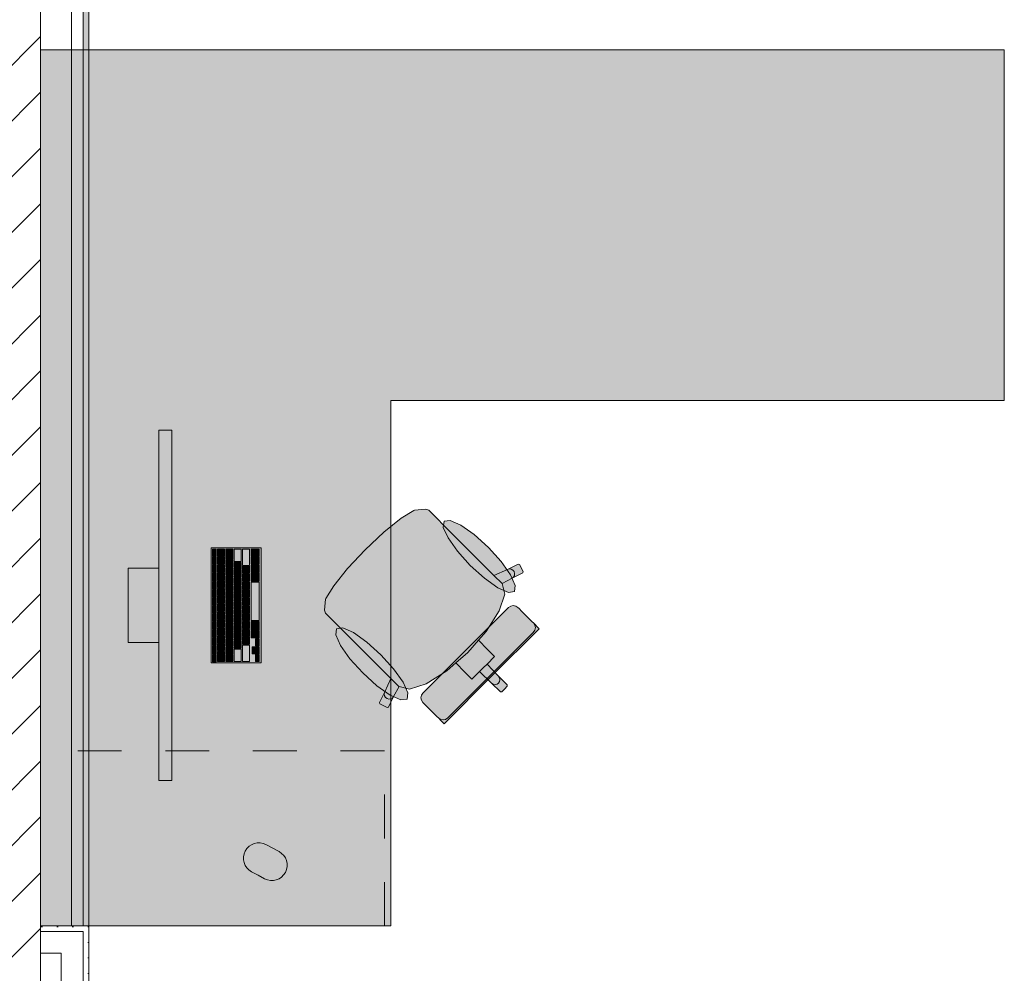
# Model space of a CAD drawing. Header units: metres. Extents: x -3.6 to 84.5, y -11 to 16.8.
# Tile 89 of 256: x 15 to 17.2, y 0.9 to 3.1. Entities that reach past the tile are written whole.
import ezdxf

# ---------------------------------------------------------------- set-up
doc = ezdxf.new("R2010")
doc.units = ezdxf.units.M
doc.header["$MEASUREMENT"] = 0
doc.linetypes.add('Strichlinie eng', pattern=[0.115, 0.075, -0.04])
doc.linetypes.add('Wipeout_Contour', pattern=[1, 0, -1])
for name, color, linetype in [('605 - Struktur.Wand Innen', 7, 'Continuous'), ('701 - Einrichtung.Möbel', 7, 'Continuous'), ('Neubau_606 - Struktur.Wand Innen Ausbau', 7, 'Continuous'), ('Neubau_653 - Abdeckung.TB Verkofferung', 7, 'Continuous')]:
    doc.layers.add(name, color=color, linetype=linetype)
pattern_1 = [(45, (0, 0), (-0.01767767, 0.01767767), [0, -0.025])]

msp = doc.modelspace()

# ---------------------------------------------------------------- hatches: boundary and pattern name
at = {"layer": '701 - Einrichtung.Möbel', "linetype": 'Continuous', "lineweight": 0, "true_color": 0x3a3a3a}
for points in [[(15.005, 3.01), (15.005, 1.01), (15.805, 1.01), (15.805, 2.21), (17.205, 2.21), (17.205, 3.01)], [(15.3049, 2.1421), (15.2749, 2.1421), (15.2749, 1.3421), (15.3049, 1.3421)], [(15.9273, 1.923), (15.9078, 1.9425), (15.8911, 1.9592), (15.8841, 1.9615), (15.859, 1.9592), (15.8574, 1.9586), (15.828, 1.9407), (15.7889, 1.9093), (15.7883, 1.9088), (15.7459, 1.8691), (16.0641, 1.5509), (16.0703, 1.5571), (16.0702, 1.5602), (16.0503, 1.5801), (16.0244, 1.608), (16.0415, 1.6251), (16.0254, 1.6412), (16.0045, 1.6621), (16.0224, 1.6826), (16.052, 1.7294), (16.0647, 1.7677), (16.0586, 1.7916), (16.0813, 1.8039), (16.1057, 1.8159), (16.1066, 1.8189), (16.0981, 1.835), (16.0951, 1.8361), (16.0708, 1.824), (16.0401, 1.8102)], [(16.0273, 1.8744), (15.9949, 1.9036), (15.9644, 1.9251), (15.9403, 1.9359), (15.9262, 1.9341), (15.9244, 1.9201), (15.9352, 1.8959), (15.9568, 1.8654), (15.9859, 1.8331), (16.0183, 1.8039), (16.0488, 1.7823), (16.0729, 1.7716), (16.087, 1.7733), (16.0888, 1.7874), (16.078, 1.8115), (16.0564, 1.842)], [(15.5089, 1.8731), (15.3949, 1.8731), (15.3949, 1.6111), (15.5089, 1.6111)], [(15.4059, 1.8621), (15.4059, 1.8704), (15.4057, 1.8706), (15.3981, 1.8706), (15.3979, 1.8704), (15.3979, 1.8538), (15.3981, 1.8536), (15.4057, 1.8536), (15.4059, 1.8538)], [(15.4249, 1.8626), (15.4249, 1.8704), (15.4247, 1.8706), (15.4091, 1.8706), (15.4089, 1.8704), (15.4089, 1.8548), (15.4091, 1.8546), (15.4247, 1.8546), (15.4249, 1.8548)], [(15.4439, 1.8591), (15.4439, 1.8704), (15.4437, 1.8706), (15.4281, 1.8706), (15.4279, 1.8704), (15.4279, 1.8478), (15.4281, 1.8476), (15.4437, 1.8476), (15.4439, 1.8478)], [(15.4629, 1.8564), (15.4629, 1.8704), (15.4627, 1.8706), (15.4471, 1.8706), (15.4469, 1.8704), (15.4469, 1.8423), (15.4471, 1.8421), (15.4627, 1.8421), (15.4629, 1.8423)], [(15.4819, 1.8519), (15.4819, 1.8704), (15.4817, 1.8706), (15.4661, 1.8706), (15.4659, 1.8704), (15.4659, 1.8333), (15.4661, 1.8331), (15.4817, 1.8331), (15.4819, 1.8333)], [(15.5039, 1.8626), (15.5039, 1.8704), (15.5037, 1.8706), (15.4861, 1.8706), (15.4859, 1.8704), (15.4859, 1.8548), (15.4861, 1.8546), (15.5037, 1.8546), (15.5039, 1.8548)], [(15.692, 1.6877), (15.8047, 1.5749), (15.7909, 1.5442), (15.7789, 1.5199), (15.7799, 1.5168), (15.7961, 1.5084), (15.799, 1.5093), (15.8111, 1.5336), (15.8234, 1.5564), (15.8473, 1.5503), (15.8856, 1.5629), (15.9324, 1.5925), (15.9529, 1.6105), (15.9737, 1.5896), (15.9899, 1.5735), (16.007, 1.5906), (16.0348, 1.5646), (16.0547, 1.5447), (16.0579, 1.5447), (16.0641, 1.5509), (15.7459, 1.8691), (15.7062, 1.8267), (15.7057, 1.8261), (15.6742, 1.7869), (15.6564, 1.7576), (15.6558, 1.756), (15.6535, 1.7309), (15.6558, 1.7239), (15.6725, 1.7071)], [(15.4059, 1.8436), (15.4059, 1.8519), (15.4057, 1.8521), (15.3981, 1.8521), (15.3979, 1.8519), (15.3979, 1.8353), (15.3981, 1.8351), (15.4057, 1.8351), (15.4059, 1.8353)], [(15.4249, 1.8446), (15.4249, 1.8524), (15.4247, 1.8526), (15.4091, 1.8526), (15.4089, 1.8524), (15.4089, 1.8368), (15.4091, 1.8366), (15.4247, 1.8366), (15.4249, 1.8368)], [(15.4439, 1.8376), (15.4439, 1.8454), (15.4437, 1.8456), (15.4281, 1.8456), (15.4279, 1.8454), (15.4279, 1.8298), (15.4281, 1.8296), (15.4437, 1.8296), (15.4439, 1.8298)], [(15.5039, 1.8446), (15.5039, 1.8524), (15.5037, 1.8526), (15.4861, 1.8526), (15.4859, 1.8524), (15.4859, 1.8368), (15.4861, 1.8366), (15.5037, 1.8366), (15.5039, 1.8368)], [(15.2749, 1.6571), (15.2749, 1.8271), (15.2049, 1.8271), (15.2049, 1.6571)], [(15.4059, 1.8251), (15.4059, 1.8334), (15.4057, 1.8336), (15.3981, 1.8336), (15.3979, 1.8334), (15.3979, 1.8168), (15.3981, 1.8166), (15.4057, 1.8166), (15.4059, 1.8168)], [(15.4249, 1.8266), (15.4249, 1.8344), (15.4247, 1.8346), (15.4091, 1.8346), (15.4089, 1.8344), (15.4089, 1.8188), (15.4091, 1.8186), (15.4247, 1.8186), (15.4249, 1.8188)], [(15.4439, 1.8196), (15.4439, 1.8274), (15.4437, 1.8276), (15.4281, 1.8276), (15.4279, 1.8274), (15.4279, 1.8118), (15.4281, 1.8116), (15.4437, 1.8116), (15.4439, 1.8118)], [(15.4629, 1.8321), (15.4629, 1.8399), (15.4627, 1.8401), (15.4471, 1.8401), (15.4469, 1.8399), (15.4469, 1.8243), (15.4471, 1.8241), (15.4627, 1.8241), (15.4629, 1.8243)], [(15.4629, 1.8141), (15.4629, 1.8219), (15.4627, 1.8221), (15.4471, 1.8221), (15.4469, 1.8219), (15.4469, 1.8063), (15.4471, 1.8061), (15.4627, 1.8061), (15.4629, 1.8063)], [(15.4819, 1.8231), (15.4819, 1.8309), (15.4817, 1.8311), (15.4661, 1.8311), (15.4659, 1.8309), (15.4659, 1.8153), (15.4661, 1.8151), (15.4817, 1.8151), (15.4819, 1.8153)], [(15.5039, 1.8266), (15.5039, 1.8344), (15.5037, 1.8346), (15.4861, 1.8346), (15.4859, 1.8344), (15.4859, 1.8188), (15.4861, 1.8186), (15.5037, 1.8186), (15.5039, 1.8188)], [(15.4059, 1.8066), (15.4059, 1.8149), (15.4057, 1.8151), (15.3981, 1.8151), (15.3979, 1.8149), (15.3979, 1.7983), (15.3981, 1.7981), (15.4057, 1.7981), (15.4059, 1.7983)], [(15.4249, 1.8086), (15.4249, 1.8164), (15.4247, 1.8166), (15.4091, 1.8166), (15.4089, 1.8164), (15.4089, 1.8008), (15.4091, 1.8006), (15.4247, 1.8006), (15.4249, 1.8008)], [(15.4249, 1.7906), (15.4249, 1.7984), (15.4247, 1.7986), (15.4091, 1.7986), (15.4089, 1.7984), (15.4089, 1.7828), (15.4091, 1.7826), (15.4247, 1.7826), (15.4249, 1.7828)], [(15.4439, 1.8016), (15.4439, 1.8094), (15.4437, 1.8096), (15.4281, 1.8096), (15.4279, 1.8094), (15.4279, 1.7938), (15.4281, 1.7936), (15.4437, 1.7936), (15.4439, 1.7938)], [(15.4629, 1.7961), (15.4629, 1.8039), (15.4627, 1.8041), (15.4471, 1.8041), (15.4469, 1.8039), (15.4469, 1.7883), (15.4471, 1.7881), (15.4627, 1.7881), (15.4629, 1.7883)], [(15.4819, 1.8051), (15.4819, 1.8129), (15.4817, 1.8131), (15.4661, 1.8131), (15.4659, 1.8129), (15.4659, 1.7973), (15.4661, 1.7971), (15.4817, 1.7971), (15.4819, 1.7973)], [(15.5039, 1.8069), (15.5039, 1.8164), (15.5037, 1.8166), (15.4861, 1.8166), (15.4859, 1.8164), (15.4859, 1.7973), (15.4861, 1.7971), (15.5037, 1.7971), (15.5039, 1.7973)], [(15.4059, 1.7881), (15.4059, 1.7964), (15.4057, 1.7966), (15.3981, 1.7966), (15.3979, 1.7964), (15.3979, 1.7798), (15.3981, 1.7796), (15.4057, 1.7796), (15.4059, 1.7798)], [(15.4059, 1.7696), (15.4059, 1.7779), (15.4057, 1.7781), (15.3981, 1.7781), (15.3979, 1.7779), (15.3979, 1.7613), (15.3981, 1.7611), (15.4057, 1.7611), (15.4059, 1.7613)], [(15.4249, 1.7726), (15.4249, 1.7804), (15.4247, 1.7806), (15.4091, 1.7806), (15.4089, 1.7804), (15.4089, 1.7648), (15.4091, 1.7646), (15.4247, 1.7646), (15.4249, 1.7648)], [(15.4439, 1.7836), (15.4439, 1.7914), (15.4437, 1.7916), (15.4281, 1.7916), (15.4279, 1.7914), (15.4279, 1.7758), (15.4281, 1.7756), (15.4437, 1.7756), (15.4439, 1.7758)], [(15.4629, 1.7781), (15.4629, 1.7859), (15.4627, 1.7861), (15.4471, 1.7861), (15.4469, 1.7859), (15.4469, 1.7703), (15.4471, 1.7701), (15.4627, 1.7701), (15.4629, 1.7703)], [(15.4819, 1.7871), (15.4819, 1.7949), (15.4817, 1.7951), (15.4661, 1.7951), (15.4659, 1.7949), (15.4659, 1.7793), (15.4661, 1.7791), (15.4817, 1.7791), (15.4819, 1.7793)], [(15.4819, 1.7691), (15.4819, 1.7769), (15.4817, 1.7771), (15.4661, 1.7771), (15.4659, 1.7769), (15.4659, 1.7613), (15.4661, 1.7611), (15.4817, 1.7611), (15.4819, 1.7613)], [(15.5039, 1.7511), (15.5039, 1.7949), (15.5037, 1.7951), (15.4861, 1.7951), (15.4859, 1.7949), (15.4859, 1.7073), (15.4861, 1.7071), (15.5037, 1.7071), (15.5039, 1.7073)], [(15.4059, 1.7511), (15.4059, 1.7594), (15.4057, 1.7596), (15.3981, 1.7596), (15.3979, 1.7594), (15.3979, 1.7428), (15.3981, 1.7426), (15.4057, 1.7426), (15.4059, 1.7428)], [(15.4249, 1.7546), (15.4249, 1.7624), (15.4247, 1.7626), (15.4091, 1.7626), (15.4089, 1.7624), (15.4089, 1.7468), (15.4091, 1.7466), (15.4247, 1.7466), (15.4249, 1.7468)], [(15.4439, 1.7656), (15.4439, 1.7734), (15.4437, 1.7736), (15.4281, 1.7736), (15.4279, 1.7734), (15.4279, 1.7578), (15.4281, 1.7576), (15.4437, 1.7576), (15.4439, 1.7578)], [(15.4439, 1.7476), (15.4439, 1.7554), (15.4437, 1.7556), (15.4281, 1.7556), (15.4279, 1.7554), (15.4279, 1.7398), (15.4281, 1.7396), (15.4437, 1.7396), (15.4439, 1.7398)], [(15.4629, 1.7601), (15.4629, 1.7679), (15.4627, 1.7681), (15.4471, 1.7681), (15.4469, 1.7679), (15.4469, 1.7523), (15.4471, 1.7521), (15.4627, 1.7521), (15.4629, 1.7523)], [(15.4819, 1.7511), (15.4819, 1.7589), (15.4817, 1.7591), (15.4661, 1.7591), (15.4659, 1.7589), (15.4659, 1.7433), (15.4661, 1.7431), (15.4817, 1.7431), (15.4819, 1.7433)], [(15.4059, 1.7326), (15.4059, 1.7409), (15.4057, 1.7411), (15.3981, 1.7411), (15.3979, 1.7409), (15.3979, 1.7243), (15.3981, 1.7241), (15.4057, 1.7241), (15.4059, 1.7243)], [(15.4249, 1.7366), (15.4249, 1.7444), (15.4247, 1.7446), (15.4091, 1.7446), (15.4089, 1.7444), (15.4089, 1.7288), (15.4091, 1.7286), (15.4247, 1.7286), (15.4249, 1.7288)], [(15.4439, 1.7296), (15.4439, 1.7374), (15.4437, 1.7376), (15.4281, 1.7376), (15.4279, 1.7374), (15.4279, 1.7218), (15.4281, 1.7216), (15.4437, 1.7216), (15.4439, 1.7218)], [(15.4629, 1.7421), (15.4629, 1.7499), (15.4627, 1.7501), (15.4471, 1.7501), (15.4469, 1.7499), (15.4469, 1.7343), (15.4471, 1.7341), (15.4627, 1.7341), (15.4629, 1.7343)], [(15.4629, 1.7241), (15.4629, 1.7319), (15.4627, 1.7321), (15.4471, 1.7321), (15.4469, 1.7319), (15.4469, 1.7163), (15.4471, 1.7161), (15.4627, 1.7161), (15.4629, 1.7163)], [(15.4819, 1.7331), (15.4819, 1.7409), (15.4817, 1.7411), (15.4661, 1.7411), (15.4659, 1.7409), (15.4659, 1.7253), (15.4661, 1.7251), (15.4817, 1.7251), (15.4819, 1.7253)], [(16.0732, 1.737), (15.9756, 1.6394), (16.0348, 1.5802), (16.1432, 1.6887), (16.1379, 1.694), (16.1355, 1.6964), (16.13, 1.7019), (16.1276, 1.7043), (16.1204, 1.7115), (16.103, 1.7289), (16.0973, 1.7346), (16.0948, 1.7371), (16.0899, 1.7404), (16.084, 1.7415), (16.0782, 1.7403)], [(15.4059, 1.7141), (15.4059, 1.7224), (15.4057, 1.7226), (15.3981, 1.7226), (15.3979, 1.7224), (15.3979, 1.7058), (15.3981, 1.7056), (15.4057, 1.7056), (15.4059, 1.7058)], [(15.4249, 1.7186), (15.4249, 1.7264), (15.4247, 1.7266), (15.4091, 1.7266), (15.4089, 1.7264), (15.4089, 1.7108), (15.4091, 1.7106), (15.4247, 1.7106), (15.4249, 1.7108)], [(15.4249, 1.7006), (15.4249, 1.7084), (15.4247, 1.7086), (15.4091, 1.7086), (15.4089, 1.7084), (15.4089, 1.6928), (15.4091, 1.6926), (15.4247, 1.6926), (15.4249, 1.6928)], [(15.4439, 1.7116), (15.4439, 1.7194), (15.4437, 1.7196), (15.4281, 1.7196), (15.4279, 1.7194), (15.4279, 1.7038), (15.4281, 1.7036), (15.4437, 1.7036), (15.4439, 1.7038)], [(15.4629, 1.7061), (15.4629, 1.7139), (15.4627, 1.7141), (15.4471, 1.7141), (15.4469, 1.7139), (15.4469, 1.6983), (15.4471, 1.6981), (15.4627, 1.6981), (15.4629, 1.6983)], [(15.4819, 1.7151), (15.4819, 1.7229), (15.4817, 1.7231), (15.4661, 1.7231), (15.4659, 1.7229), (15.4659, 1.7073), (15.4661, 1.7071), (15.4817, 1.7071), (15.4819, 1.7073)], [(15.4059, 1.6956), (15.4059, 1.7039), (15.4057, 1.7041), (15.3981, 1.7041), (15.3979, 1.7039), (15.3979, 1.6873), (15.3981, 1.6871), (15.4057, 1.6871), (15.4059, 1.6873)], [(15.4249, 1.6826), (15.4249, 1.6904), (15.4247, 1.6906), (15.4091, 1.6906), (15.4089, 1.6904), (15.4089, 1.6748), (15.4091, 1.6746), (15.4247, 1.6746), (15.4249, 1.6748)], [(15.4439, 1.6936), (15.4439, 1.7014), (15.4437, 1.7016), (15.4281, 1.7016), (15.4279, 1.7014), (15.4279, 1.6858), (15.4281, 1.6856), (15.4437, 1.6856), (15.4439, 1.6858)], [(15.4629, 1.6881), (15.4629, 1.6959), (15.4627, 1.6961), (15.4471, 1.6961), (15.4469, 1.6959), (15.4469, 1.6803), (15.4471, 1.6801), (15.4627, 1.6801), (15.4629, 1.6803)], [(15.4819, 1.6971), (15.4819, 1.7049), (15.4817, 1.7051), (15.4661, 1.7051), (15.4659, 1.7049), (15.4659, 1.6893), (15.4661, 1.6891), (15.4817, 1.6891), (15.4819, 1.6893)], [(15.4819, 1.6791), (15.4819, 1.6869), (15.4817, 1.6871), (15.4661, 1.6871), (15.4659, 1.6869), (15.4659, 1.6713), (15.4661, 1.6711), (15.4817, 1.6711), (15.4819, 1.6713)], [(15.5039, 1.6954), (15.5039, 1.7049), (15.5037, 1.7051), (15.4861, 1.7051), (15.4859, 1.7049), (15.4859, 1.6858), (15.4861, 1.6856), (15.5037, 1.6856), (15.5039, 1.6858)], [(15.7406, 1.5877), (15.7729, 1.5585), (15.8035, 1.537), (15.8276, 1.5262), (15.8416, 1.528), (15.8434, 1.542), (15.8327, 1.5662), (15.8111, 1.5967), (15.7819, 1.629), (15.7496, 1.6582), (15.7191, 1.6798), (15.6949, 1.6905), (15.6809, 1.6887), (15.6791, 1.6747), (15.6898, 1.6506), (15.7114, 1.6201)], [(15.4059, 1.6771), (15.4059, 1.6854), (15.4057, 1.6856), (15.3981, 1.6856), (15.3979, 1.6854), (15.3979, 1.6688), (15.3981, 1.6686), (15.4057, 1.6686), (15.4059, 1.6688)], [(15.4059, 1.6586), (15.4059, 1.6669), (15.4057, 1.6671), (15.3981, 1.6671), (15.3979, 1.6669), (15.3979, 1.6503), (15.3981, 1.6501), (15.4057, 1.6501), (15.4059, 1.6503)], [(15.4249, 1.6646), (15.4249, 1.6724), (15.4247, 1.6726), (15.4091, 1.6726), (15.4089, 1.6724), (15.4089, 1.6568), (15.4091, 1.6566), (15.4247, 1.6566), (15.4249, 1.6568)], [(15.4439, 1.6756), (15.4439, 1.6834), (15.4437, 1.6836), (15.4281, 1.6836), (15.4279, 1.6834), (15.4279, 1.6678), (15.4281, 1.6676), (15.4437, 1.6676), (15.4439, 1.6678)], [(15.4439, 1.6576), (15.4439, 1.6654), (15.4437, 1.6656), (15.4281, 1.6656), (15.4279, 1.6654), (15.4279, 1.6498), (15.4281, 1.6496), (15.4437, 1.6496), (15.4439, 1.6498)], [(15.4629, 1.6701), (15.4629, 1.6779), (15.4627, 1.6781), (15.4471, 1.6781), (15.4469, 1.6779), (15.4469, 1.6623), (15.4471, 1.6621), (15.4627, 1.6621), (15.4629, 1.6623)], [(15.4819, 1.6611), (15.4819, 1.6689), (15.4817, 1.6691), (15.4661, 1.6691), (15.4659, 1.6689), (15.4659, 1.6533), (15.4661, 1.6531), (15.4817, 1.6531), (15.4819, 1.6533)], [(15.5039, 1.6756), (15.5039, 1.6834), (15.5037, 1.6836), (15.4861, 1.6836), (15.4859, 1.6834), (15.4859, 1.6678), (15.4861, 1.6676), (15.5037, 1.6676), (15.5039, 1.6678)], [(15.5039, 1.6576), (15.5039, 1.6654), (15.5037, 1.6656), (15.4961, 1.6656), (15.4959, 1.6654), (15.4959, 1.6498), (15.4961, 1.6496), (15.5037, 1.6496), (15.5039, 1.6498)], [(15.4059, 1.6401), (15.4059, 1.6484), (15.4057, 1.6486), (15.3981, 1.6486), (15.3979, 1.6484), (15.3979, 1.6318), (15.3981, 1.6316), (15.4057, 1.6316), (15.4059, 1.6318)], [(15.4249, 1.6466), (15.4249, 1.6544), (15.4247, 1.6546), (15.4091, 1.6546), (15.4089, 1.6544), (15.4089, 1.6388), (15.4091, 1.6386), (15.4247, 1.6386), (15.4249, 1.6388)], [(15.4439, 1.6396), (15.4439, 1.6474), (15.4437, 1.6476), (15.4281, 1.6476), (15.4279, 1.6474), (15.4279, 1.6318), (15.4281, 1.6316), (15.4437, 1.6316), (15.4439, 1.6318)], [(15.4629, 1.6521), (15.4629, 1.6599), (15.4627, 1.6601), (15.4471, 1.6601), (15.4469, 1.6599), (15.4469, 1.6443), (15.4471, 1.6441), (15.4627, 1.6441), (15.4629, 1.6443)], [(15.4629, 1.6279), (15.4629, 1.6419), (15.4627, 1.6421), (15.4471, 1.6421), (15.4469, 1.6419), (15.4469, 1.6138), (15.4471, 1.6136), (15.4627, 1.6136), (15.4629, 1.6138)], [(15.4819, 1.6324), (15.4819, 1.6509), (15.4817, 1.6511), (15.4661, 1.6511), (15.4659, 1.6509), (15.4659, 1.6138), (15.4661, 1.6136), (15.4817, 1.6136), (15.4819, 1.6138)], [(15.4959, 1.6396), (15.4959, 1.6474), (15.4957, 1.6476), (15.4881, 1.6476), (15.4879, 1.6474), (15.4879, 1.6318), (15.4881, 1.6316), (15.4957, 1.6316), (15.4959, 1.6318)], [(15.5039, 1.6396), (15.5039, 1.6474), (15.5037, 1.6476), (15.4961, 1.6476), (15.4959, 1.6474), (15.4959, 1.6318), (15.4961, 1.6316), (15.5037, 1.6316), (15.5039, 1.6318)], [(15.4059, 1.6216), (15.4059, 1.6299), (15.4057, 1.6301), (15.3981, 1.6301), (15.3979, 1.6299), (15.3979, 1.6133), (15.3981, 1.6131), (15.4057, 1.6131), (15.4059, 1.6133)], [(15.4249, 1.6251), (15.4249, 1.6364), (15.4247, 1.6366), (15.4091, 1.6366), (15.4089, 1.6364), (15.4089, 1.6138), (15.4091, 1.6136), (15.4247, 1.6136), (15.4249, 1.6138)], [(15.4439, 1.6216), (15.4439, 1.6294), (15.4437, 1.6296), (15.4281, 1.6296), (15.4279, 1.6294), (15.4279, 1.6138), (15.4281, 1.6136), (15.4437, 1.6136), (15.4439, 1.6138)], [(15.5039, 1.6216), (15.5039, 1.6294), (15.5037, 1.6296), (15.4961, 1.6296), (15.4959, 1.6294), (15.4959, 1.6138), (15.4961, 1.6136), (15.5037, 1.6136), (15.5039, 1.6138)], [(15.878, 1.5418), (15.8747, 1.5368), (15.8735, 1.5309), (15.8746, 1.5251), (15.8779, 1.5202), (15.8803, 1.5177), (15.8861, 1.5119), (15.9035, 1.4946), (15.9106, 1.4874), (15.9131, 1.485), (15.9186, 1.4794), (15.921, 1.477), (15.9263, 1.4718), (16.0348, 1.5802), (15.9756, 1.6394)], [(15.5016, 1.1258), (15.5166, 1.1179, 1), (15.5495, 1.1797), (15.5195, 1.1956, 0.994302), (15.4866, 1.1338)]]:
    msp.add_hatch(color=250, dxfattribs=at).paths.add_polyline_path(points)
at = {"layer": 'Neubau_606 - Struktur.Wand Innen Ausbau', "linetype": 'Continuous', "lineweight": 0, "true_color": 0x000000}
h = msp.add_hatch(dxfattribs=at)
h.set_pattern_fill('Gips_0001', color=18, style=0, pattern_type=2)
h.set_pattern_definition(pattern_1)
h.paths.add_polyline_path([(15.1025, 1.01), (15.1025, 0.9975), (15.115, 1.01)])
h = msp.add_hatch(dxfattribs=at)
h.set_pattern_fill('Gips_0001', color=18, style=0, pattern_type=2)
h.set_pattern_definition(pattern_1)
h.paths.add_polyline_path([(15.1025, 0.9975), (15.115, 0.9975), (15.115, 1.01)])
h = msp.add_hatch(dxfattribs=at)
h.set_pattern_fill('Gips_0001', color=18, style=0, pattern_type=2)
h.set_pattern_definition(pattern_1)
h.paths.add_polyline_path([(15.1025, 0.9975), (15.1025, 0.255), (15.115, 0.255), (15.115, 0.9975)])
at = {"layer": 'Neubau_653 - Abdeckung.TB Verkofferung', "linetype": 'Continuous', "lineweight": 0, "true_color": 0x000000}
h = msp.add_hatch(dxfattribs=at)
h.set_pattern_fill('Gips_0001', color=18, style=0, pattern_type=2)
h.set_pattern_definition(pattern_1)
h.paths.add_polyline_path([(15.115, 1.01), (15.115, 5.0505), (15.1025, 5.0505), (15.1025, 1.01)])

# ---------------------------------------------------------------- linework, layer by layer
at = {"layer": '701 - Einrichtung.Möbel', "color": 7, "linetype": 'Continuous', "lineweight": 5, "true_color": 0xebebeb}
for p, q in [((15.828, 1.9407), (15.8574, 1.9586)), ((15.8574, 1.9586), (15.859, 1.9592)), ((15.859, 1.9592), (15.8841, 1.9615)), ((15.8841, 1.9615), (15.8911, 1.9592)), ((15.8911, 1.9592), (15.9078, 1.9425)), ((15.7889, 1.9093), (15.828, 1.9407)), ((15.9078, 1.9425), (15.9273, 1.923)), ((15.9273, 1.923), (16.0401, 1.8102)), ((15.7459, 1.8691), (15.7883, 1.9088)), ((15.7883, 1.9088), (15.7889, 1.9093)), ((15.7459, 1.8691), (15.7062, 1.8267)), ((15.7057, 1.8261), (15.6742, 1.7869)), ((15.7062, 1.8267), (15.7057, 1.8261)), ((16.0401, 1.8102), (16.0708, 1.824)), ((16.0708, 1.824), (16.0951, 1.8361)), ((16.0708, 1.824), (16.075, 1.8251)), ((16.075, 1.8251), (16.0793, 1.8245)), ((16.0793, 1.8245), (16.0832, 1.8223)), ((16.0832, 1.8223), (16.0859, 1.8189)), ((16.0951, 1.8361), (16.0981, 1.835)), ((16.0981, 1.835), (16.1066, 1.8189)), ((16.0585, 1.7918), (16.0401, 1.8102)), ((16.0813, 1.8039), (16.0586, 1.7916)), ((16.1057, 1.8159), (16.0813, 1.8039)), ((16.0847, 1.8065), (16.0813, 1.8039)), ((16.0868, 1.8103), (16.0847, 1.8065)), ((16.0859, 1.8189), (16.0872, 1.8146)), ((16.0872, 1.8146), (16.0868, 1.8103)), ((16.1066, 1.8189), (16.1057, 1.8159)), ((15.6742, 1.7869), (15.6564, 1.7576)), ((16.0585, 1.7918), (16.0586, 1.7916)), ((16.0586, 1.7916), (16.0647, 1.7677)), ((15.6558, 1.756), (15.6535, 1.7309)), ((15.6564, 1.7576), (15.6558, 1.756)), ((16.0647, 1.7677), (16.052, 1.7294)), ((15.6535, 1.7309), (15.6558, 1.7239)), ((15.9756, 1.6394), (16.0732, 1.737)), ((16.0732, 1.737), (16.0782, 1.7403)), ((16.0782, 1.7403), (16.084, 1.7415)), ((16.084, 1.7415), (16.0899, 1.7404)), ((16.0899, 1.7404), (16.0948, 1.7371)), ((16.0948, 1.7371), (16.0973, 1.7346)), ((16.0973, 1.7346), (16.103, 1.7289)), ((15.6558, 1.7239), (15.6725, 1.7071)), ((16.052, 1.7294), (16.0224, 1.6826)), ((16.103, 1.7289), (16.1204, 1.7115)), ((16.1204, 1.7115), (16.1276, 1.7043)), ((15.6725, 1.7071), (15.692, 1.6877)), ((15.692, 1.6877), (15.8047, 1.5749)), ((16.1432, 1.6887), (16.0348, 1.5802)), ((16.1276, 1.7043), (16.13, 1.7019)), ((16.1333, 1.6969), (16.13, 1.7019)), ((16.13, 1.7019), (16.1355, 1.6964)), ((16.1345, 1.6911), (16.1333, 1.6969)), ((16.1333, 1.6852), (16.1345, 1.6911)), ((16.1355, 1.6964), (16.1379, 1.694)), ((16.1379, 1.694), (16.1432, 1.6887)), ((16.0224, 1.6826), (16.0045, 1.6621)), ((16.0323, 1.5827), (16.1299, 1.6803)), ((16.1299, 1.6803), (16.1333, 1.6852)), ((16.0045, 1.6621), (15.9804, 1.6346)), ((16.0045, 1.6621), (16.0254, 1.6412)), ((16.0254, 1.6412), (16.0415, 1.6251)), ((15.9756, 1.6394), (15.878, 1.5418)), ((15.9529, 1.6105), (15.9804, 1.6346)), ((16.0415, 1.6251), (16.0244, 1.608)), ((15.9324, 1.5925), (15.9529, 1.6105)), ((15.9529, 1.6105), (15.9737, 1.5896)), ((16.007, 1.5906), (16.0157, 1.5993)), ((16.0244, 1.608), (16.0157, 1.5993)), ((16.0244, 1.608), (16.0503, 1.5801)), ((15.8047, 1.5749), (15.7909, 1.5442)), ((15.8232, 1.5564), (15.8047, 1.5749)), ((15.8856, 1.5629), (15.9324, 1.5925)), ((15.9263, 1.4718), (16.0348, 1.5802)), ((16.0323, 1.5827), (15.9347, 1.4851)), ((15.9737, 1.5896), (15.9899, 1.5735)), ((15.9899, 1.5735), (16.007, 1.5906)), ((16.007, 1.5906), (16.0348, 1.5646)), ((16.0503, 1.5801), (16.0528, 1.5765)), ((16.0503, 1.5801), (16.0702, 1.5602)), ((16.0528, 1.5765), (16.0538, 1.5722)), ((15.8111, 1.5336), (15.8234, 1.5564)), ((15.8232, 1.5564), (15.8234, 1.5564)), ((15.8234, 1.5564), (15.8473, 1.5503)), ((15.8473, 1.5503), (15.8856, 1.5629)), ((16.0348, 1.5646), (16.0385, 1.5622)), ((16.0348, 1.5646), (16.0547, 1.5447)), ((16.0385, 1.5622), (16.0428, 1.5612)), ((16.0428, 1.5612), (16.0471, 1.562)), ((16.0471, 1.562), (16.0507, 1.5643)), ((16.053, 1.5679), (16.0507, 1.5643)), ((16.0538, 1.5722), (16.053, 1.5679)), ((16.0579, 1.5447), (16.0641, 1.5509)), ((16.0703, 1.5571), (16.0641, 1.5509)), ((16.0702, 1.5602), (16.0703, 1.5571)), ((15.7909, 1.5442), (15.7789, 1.5199)), ((15.7909, 1.5442), (15.7898, 1.54)), ((15.7898, 1.54), (15.7904, 1.5357)), ((15.7904, 1.5357), (15.7926, 1.5318)), ((15.7926, 1.5318), (15.7961, 1.5291)), ((15.7961, 1.5291), (15.8003, 1.5278)), ((15.799, 1.5093), (15.8111, 1.5336)), ((15.8047, 1.5282), (15.8084, 1.5303)), ((15.8084, 1.5303), (15.8111, 1.5336)), ((15.8747, 1.5368), (15.8735, 1.5309)), ((15.8735, 1.5309), (15.8746, 1.5251)), ((15.878, 1.5418), (15.8747, 1.5368)), ((16.0547, 1.5447), (16.0579, 1.5447)), ((15.7789, 1.5199), (15.7799, 1.5168)), ((15.7799, 1.5168), (15.7961, 1.5084)), ((15.7961, 1.5084), (15.799, 1.5093)), ((15.8003, 1.5278), (15.8047, 1.5282)), ((15.8746, 1.5251), (15.8779, 1.5202)), ((15.8779, 1.5202), (15.8803, 1.5177)), ((15.8803, 1.5177), (15.8861, 1.5119)), ((15.8861, 1.5119), (15.9035, 1.4946)), ((15.9035, 1.4946), (15.9106, 1.4874)), ((15.9106, 1.4874), (15.9131, 1.485)), ((15.9131, 1.485), (15.9186, 1.4794)), ((15.9181, 1.4817), (15.9131, 1.4849)), ((15.9347, 1.4851), (15.9297, 1.4817)), ((15.9239, 1.4805), (15.9181, 1.4817)), ((15.9186, 1.4794), (15.921, 1.477)), ((15.921, 1.477), (15.9263, 1.4718)), ((15.9297, 1.4817), (15.9239, 1.4805))]:
    msp.add_line(p, q, dxfattribs=at)
at = {"layer": '701 - Einrichtung.Möbel', "color": 7, "linetype": 'Strichlinie eng', "lineweight": 5, "true_color": 0xebebeb}
for p, q in [((15.79, 1.41), (15.005, 1.41)), ((15.79, 1.01), (15.79, 1.41))]:
    msp.add_line(p, q, dxfattribs=at)
at = {"layer": '701 - Einrichtung.Möbel', "color": 7, "linetype": 'Continuous', "lineweight": 5, "true_color": 0xebebeb, "flags": 128}
for points in [[(15.005, 3.01), (15.005, 1.01), (15.805, 1.01), (15.805, 2.21), (17.205, 2.21), (17.205, 3.01)], [(15.3049, 2.1421), (15.3049, 1.3421), (15.2749, 1.3421), (15.2749, 2.1421)], [(16.0273, 1.8744), (16.0564, 1.842), (16.078, 1.8115), (16.0888, 1.7874), (16.087, 1.7733), (16.0729, 1.7716), (16.0488, 1.7823), (16.0183, 1.8039), (15.9859, 1.8331), (15.9568, 1.8654), (15.9352, 1.8959), (15.9244, 1.9201), (15.9262, 1.9341), (15.9403, 1.9359), (15.9644, 1.9251), (15.9949, 1.9036)], [(15.5089, 1.8731), (15.5089, 1.6111), (15.3949, 1.6111), (15.3949, 1.8731)], [(15.4059, 1.8621), (15.4059, 1.8538), (15.4057, 1.8536), (15.3981, 1.8536), (15.3979, 1.8538), (15.3979, 1.8704), (15.3981, 1.8706), (15.4057, 1.8706), (15.4059, 1.8704)], [(15.4249, 1.8626), (15.4249, 1.8548), (15.4247, 1.8546), (15.4091, 1.8546), (15.4089, 1.8548), (15.4089, 1.8704), (15.4091, 1.8706), (15.4247, 1.8706), (15.4249, 1.8704)], [(15.4439, 1.8591), (15.4439, 1.8478), (15.4437, 1.8476), (15.4281, 1.8476), (15.4279, 1.8478), (15.4279, 1.8704), (15.4281, 1.8706), (15.4437, 1.8706), (15.4439, 1.8704)], [(15.4629, 1.8564), (15.4629, 1.8423), (15.4627, 1.8421), (15.4471, 1.8421), (15.4469, 1.8423), (15.4469, 1.8704), (15.4471, 1.8706), (15.4627, 1.8706), (15.4629, 1.8704)], [(15.4819, 1.8519), (15.4819, 1.8333), (15.4817, 1.8331), (15.4661, 1.8331), (15.4659, 1.8333), (15.4659, 1.8704), (15.4661, 1.8706), (15.4817, 1.8706), (15.4819, 1.8704)], [(15.5039, 1.8626), (15.5039, 1.8548), (15.5037, 1.8546), (15.4861, 1.8546), (15.4859, 1.8548), (15.4859, 1.8704), (15.4861, 1.8706), (15.5037, 1.8706), (15.5039, 1.8704)], [(15.4059, 1.8436), (15.4059, 1.8353), (15.4057, 1.8351), (15.3981, 1.8351), (15.3979, 1.8353), (15.3979, 1.8519), (15.3981, 1.8521), (15.4057, 1.8521), (15.4059, 1.8519)], [(15.4249, 1.8446), (15.4249, 1.8368), (15.4247, 1.8366), (15.4091, 1.8366), (15.4089, 1.8368), (15.4089, 1.8524), (15.4091, 1.8526), (15.4247, 1.8526), (15.4249, 1.8524)], [(15.4439, 1.8376), (15.4439, 1.8298), (15.4437, 1.8296), (15.4281, 1.8296), (15.4279, 1.8298), (15.4279, 1.8454), (15.4281, 1.8456), (15.4437, 1.8456), (15.4439, 1.8454)], [(15.5039, 1.8446), (15.5039, 1.8368), (15.5037, 1.8366), (15.4861, 1.8366), (15.4859, 1.8368), (15.4859, 1.8524), (15.4861, 1.8526), (15.5037, 1.8526), (15.5039, 1.8524)], [(15.2749, 1.6571), (15.2049, 1.6571), (15.2049, 1.8271), (15.2749, 1.8271)], [(15.4059, 1.8251), (15.4059, 1.8168), (15.4057, 1.8166), (15.3981, 1.8166), (15.3979, 1.8168), (15.3979, 1.8334), (15.3981, 1.8336), (15.4057, 1.8336), (15.4059, 1.8334)], [(15.4249, 1.8266), (15.4249, 1.8188), (15.4247, 1.8186), (15.4091, 1.8186), (15.4089, 1.8188), (15.4089, 1.8344), (15.4091, 1.8346), (15.4247, 1.8346), (15.4249, 1.8344)], [(15.4439, 1.8196), (15.4439, 1.8118), (15.4437, 1.8116), (15.4281, 1.8116), (15.4279, 1.8118), (15.4279, 1.8274), (15.4281, 1.8276), (15.4437, 1.8276), (15.4439, 1.8274)], [(15.4629, 1.8321), (15.4629, 1.8243), (15.4627, 1.8241), (15.4471, 1.8241), (15.4469, 1.8243), (15.4469, 1.8399), (15.4471, 1.8401), (15.4627, 1.8401), (15.4629, 1.8399)], [(15.4629, 1.8141), (15.4629, 1.8063), (15.4627, 1.8061), (15.4471, 1.8061), (15.4469, 1.8063), (15.4469, 1.8219), (15.4471, 1.8221), (15.4627, 1.8221), (15.4629, 1.8219)], [(15.4819, 1.8231), (15.4819, 1.8153), (15.4817, 1.8151), (15.4661, 1.8151), (15.4659, 1.8153), (15.4659, 1.8309), (15.4661, 1.8311), (15.4817, 1.8311), (15.4819, 1.8309)], [(15.5039, 1.8266), (15.5039, 1.8188), (15.5037, 1.8186), (15.4861, 1.8186), (15.4859, 1.8188), (15.4859, 1.8344), (15.4861, 1.8346), (15.5037, 1.8346), (15.5039, 1.8344)], [(15.4059, 1.8066), (15.4059, 1.7983), (15.4057, 1.7981), (15.3981, 1.7981), (15.3979, 1.7983), (15.3979, 1.8149), (15.3981, 1.8151), (15.4057, 1.8151), (15.4059, 1.8149)], [(15.4249, 1.8086), (15.4249, 1.8008), (15.4247, 1.8006), (15.4091, 1.8006), (15.4089, 1.8008), (15.4089, 1.8164), (15.4091, 1.8166), (15.4247, 1.8166), (15.4249, 1.8164)], [(15.4249, 1.7906), (15.4249, 1.7828), (15.4247, 1.7826), (15.4091, 1.7826), (15.4089, 1.7828), (15.4089, 1.7984), (15.4091, 1.7986), (15.4247, 1.7986), (15.4249, 1.7984)], [(15.4439, 1.8016), (15.4439, 1.7938), (15.4437, 1.7936), (15.4281, 1.7936), (15.4279, 1.7938), (15.4279, 1.8094), (15.4281, 1.8096), (15.4437, 1.8096), (15.4439, 1.8094)], [(15.4629, 1.7961), (15.4629, 1.7883), (15.4627, 1.7881), (15.4471, 1.7881), (15.4469, 1.7883), (15.4469, 1.8039), (15.4471, 1.8041), (15.4627, 1.8041), (15.4629, 1.8039)], [(15.4819, 1.8051), (15.4819, 1.7973), (15.4817, 1.7971), (15.4661, 1.7971), (15.4659, 1.7973), (15.4659, 1.8129), (15.4661, 1.8131), (15.4817, 1.8131), (15.4819, 1.8129)], [(15.5039, 1.8069), (15.5039, 1.7973), (15.5037, 1.7971), (15.4861, 1.7971), (15.4859, 1.7973), (15.4859, 1.8164), (15.4861, 1.8166), (15.5037, 1.8166), (15.5039, 1.8164)], [(15.4059, 1.7881), (15.4059, 1.7798), (15.4057, 1.7796), (15.3981, 1.7796), (15.3979, 1.7798), (15.3979, 1.7964), (15.3981, 1.7966), (15.4057, 1.7966), (15.4059, 1.7964)], [(15.4059, 1.7696), (15.4059, 1.7613), (15.4057, 1.7611), (15.3981, 1.7611), (15.3979, 1.7613), (15.3979, 1.7779), (15.3981, 1.7781), (15.4057, 1.7781), (15.4059, 1.7779)], [(15.4249, 1.7726), (15.4249, 1.7648), (15.4247, 1.7646), (15.4091, 1.7646), (15.4089, 1.7648), (15.4089, 1.7804), (15.4091, 1.7806), (15.4247, 1.7806), (15.4249, 1.7804)], [(15.4439, 1.7836), (15.4439, 1.7758), (15.4437, 1.7756), (15.4281, 1.7756), (15.4279, 1.7758), (15.4279, 1.7914), (15.4281, 1.7916), (15.4437, 1.7916), (15.4439, 1.7914)], [(15.4629, 1.7781), (15.4629, 1.7703), (15.4627, 1.7701), (15.4471, 1.7701), (15.4469, 1.7703), (15.4469, 1.7859), (15.4471, 1.7861), (15.4627, 1.7861), (15.4629, 1.7859)], [(15.4819, 1.7871), (15.4819, 1.7793), (15.4817, 1.7791), (15.4661, 1.7791), (15.4659, 1.7793), (15.4659, 1.7949), (15.4661, 1.7951), (15.4817, 1.7951), (15.4819, 1.7949)], [(15.4819, 1.7691), (15.4819, 1.7613), (15.4817, 1.7611), (15.4661, 1.7611), (15.4659, 1.7613), (15.4659, 1.7769), (15.4661, 1.7771), (15.4817, 1.7771), (15.4819, 1.7769)], [(15.5039, 1.7511), (15.5039, 1.7073), (15.5037, 1.7071), (15.4861, 1.7071), (15.4859, 1.7073), (15.4859, 1.7949), (15.4861, 1.7951), (15.5037, 1.7951), (15.5039, 1.7949)], [(15.4059, 1.7511), (15.4059, 1.7428), (15.4057, 1.7426), (15.3981, 1.7426), (15.3979, 1.7428), (15.3979, 1.7594), (15.3981, 1.7596), (15.4057, 1.7596), (15.4059, 1.7594)], [(15.4249, 1.7546), (15.4249, 1.7468), (15.4247, 1.7466), (15.4091, 1.7466), (15.4089, 1.7468), (15.4089, 1.7624), (15.4091, 1.7626), (15.4247, 1.7626), (15.4249, 1.7624)], [(15.4439, 1.7656), (15.4439, 1.7578), (15.4437, 1.7576), (15.4281, 1.7576), (15.4279, 1.7578), (15.4279, 1.7734), (15.4281, 1.7736), (15.4437, 1.7736), (15.4439, 1.7734)], [(15.4439, 1.7476), (15.4439, 1.7398), (15.4437, 1.7396), (15.4281, 1.7396), (15.4279, 1.7398), (15.4279, 1.7554), (15.4281, 1.7556), (15.4437, 1.7556), (15.4439, 1.7554)], [(15.4629, 1.7601), (15.4629, 1.7523), (15.4627, 1.7521), (15.4471, 1.7521), (15.4469, 1.7523), (15.4469, 1.7679), (15.4471, 1.7681), (15.4627, 1.7681), (15.4629, 1.7679)], [(15.4819, 1.7511), (15.4819, 1.7433), (15.4817, 1.7431), (15.4661, 1.7431), (15.4659, 1.7433), (15.4659, 1.7589), (15.4661, 1.7591), (15.4817, 1.7591), (15.4819, 1.7589)], [(15.4059, 1.7326), (15.4059, 1.7243), (15.4057, 1.7241), (15.3981, 1.7241), (15.3979, 1.7243), (15.3979, 1.7409), (15.3981, 1.7411), (15.4057, 1.7411), (15.4059, 1.7409)], [(15.4249, 1.7366), (15.4249, 1.7288), (15.4247, 1.7286), (15.4091, 1.7286), (15.4089, 1.7288), (15.4089, 1.7444), (15.4091, 1.7446), (15.4247, 1.7446), (15.4249, 1.7444)], [(15.4439, 1.7296), (15.4439, 1.7218), (15.4437, 1.7216), (15.4281, 1.7216), (15.4279, 1.7218), (15.4279, 1.7374), (15.4281, 1.7376), (15.4437, 1.7376), (15.4439, 1.7374)], [(15.4629, 1.7421), (15.4629, 1.7343), (15.4627, 1.7341), (15.4471, 1.7341), (15.4469, 1.7343), (15.4469, 1.7499), (15.4471, 1.7501), (15.4627, 1.7501), (15.4629, 1.7499)], [(15.4629, 1.7241), (15.4629, 1.7163), (15.4627, 1.7161), (15.4471, 1.7161), (15.4469, 1.7163), (15.4469, 1.7319), (15.4471, 1.7321), (15.4627, 1.7321), (15.4629, 1.7319)], [(15.4819, 1.7331), (15.4819, 1.7253), (15.4817, 1.7251), (15.4661, 1.7251), (15.4659, 1.7253), (15.4659, 1.7409), (15.4661, 1.7411), (15.4817, 1.7411), (15.4819, 1.7409)], [(15.4059, 1.7141), (15.4059, 1.7058), (15.4057, 1.7056), (15.3981, 1.7056), (15.3979, 1.7058), (15.3979, 1.7224), (15.3981, 1.7226), (15.4057, 1.7226), (15.4059, 1.7224)], [(15.4249, 1.7186), (15.4249, 1.7108), (15.4247, 1.7106), (15.4091, 1.7106), (15.4089, 1.7108), (15.4089, 1.7264), (15.4091, 1.7266), (15.4247, 1.7266), (15.4249, 1.7264)], [(15.4249, 1.7006), (15.4249, 1.6928), (15.4247, 1.6926), (15.4091, 1.6926), (15.4089, 1.6928), (15.4089, 1.7084), (15.4091, 1.7086), (15.4247, 1.7086), (15.4249, 1.7084)], [(15.4439, 1.7116), (15.4439, 1.7038), (15.4437, 1.7036), (15.4281, 1.7036), (15.4279, 1.7038), (15.4279, 1.7194), (15.4281, 1.7196), (15.4437, 1.7196), (15.4439, 1.7194)], [(15.4629, 1.7061), (15.4629, 1.6983), (15.4627, 1.6981), (15.4471, 1.6981), (15.4469, 1.6983), (15.4469, 1.7139), (15.4471, 1.7141), (15.4627, 1.7141), (15.4629, 1.7139)], [(15.4819, 1.7151), (15.4819, 1.7073), (15.4817, 1.7071), (15.4661, 1.7071), (15.4659, 1.7073), (15.4659, 1.7229), (15.4661, 1.7231), (15.4817, 1.7231), (15.4819, 1.7229)], [(15.4059, 1.6956), (15.4059, 1.6873), (15.4057, 1.6871), (15.3981, 1.6871), (15.3979, 1.6873), (15.3979, 1.7039), (15.3981, 1.7041), (15.4057, 1.7041), (15.4059, 1.7039)], [(15.4249, 1.6826), (15.4249, 1.6748), (15.4247, 1.6746), (15.4091, 1.6746), (15.4089, 1.6748), (15.4089, 1.6904), (15.4091, 1.6906), (15.4247, 1.6906), (15.4249, 1.6904)], [(15.4439, 1.6936), (15.4439, 1.6858), (15.4437, 1.6856), (15.4281, 1.6856), (15.4279, 1.6858), (15.4279, 1.7014), (15.4281, 1.7016), (15.4437, 1.7016), (15.4439, 1.7014)], [(15.4629, 1.6881), (15.4629, 1.6803), (15.4627, 1.6801), (15.4471, 1.6801), (15.4469, 1.6803), (15.4469, 1.6959), (15.4471, 1.6961), (15.4627, 1.6961), (15.4629, 1.6959)], [(15.4819, 1.6971), (15.4819, 1.6893), (15.4817, 1.6891), (15.4661, 1.6891), (15.4659, 1.6893), (15.4659, 1.7049), (15.4661, 1.7051), (15.4817, 1.7051), (15.4819, 1.7049)], [(15.4819, 1.6791), (15.4819, 1.6713), (15.4817, 1.6711), (15.4661, 1.6711), (15.4659, 1.6713), (15.4659, 1.6869), (15.4661, 1.6871), (15.4817, 1.6871), (15.4819, 1.6869)], [(15.5039, 1.6954), (15.5039, 1.6858), (15.5037, 1.6856), (15.4861, 1.6856), (15.4859, 1.6858), (15.4859, 1.7049), (15.4861, 1.7051), (15.5037, 1.7051), (15.5039, 1.7049)], [(15.7406, 1.5877), (15.7729, 1.5585), (15.8035, 1.537), (15.8276, 1.5262), (15.8416, 1.528), (15.8434, 1.542), (15.8327, 1.5662), (15.8111, 1.5967), (15.7819, 1.629), (15.7496, 1.6582), (15.7191, 1.6798), (15.6949, 1.6905), (15.6809, 1.6887), (15.6791, 1.6747), (15.6898, 1.6506), (15.7114, 1.6201)], [(15.4059, 1.6771), (15.4059, 1.6688), (15.4057, 1.6686), (15.3981, 1.6686), (15.3979, 1.6688), (15.3979, 1.6854), (15.3981, 1.6856), (15.4057, 1.6856), (15.4059, 1.6854)], [(15.4059, 1.6586), (15.4059, 1.6503), (15.4057, 1.6501), (15.3981, 1.6501), (15.3979, 1.6503), (15.3979, 1.6669), (15.3981, 1.6671), (15.4057, 1.6671), (15.4059, 1.6669)], [(15.4249, 1.6646), (15.4249, 1.6568), (15.4247, 1.6566), (15.4091, 1.6566), (15.4089, 1.6568), (15.4089, 1.6724), (15.4091, 1.6726), (15.4247, 1.6726), (15.4249, 1.6724)], [(15.4439, 1.6756), (15.4439, 1.6678), (15.4437, 1.6676), (15.4281, 1.6676), (15.4279, 1.6678), (15.4279, 1.6834), (15.4281, 1.6836), (15.4437, 1.6836), (15.4439, 1.6834)], [(15.4439, 1.6576), (15.4439, 1.6498), (15.4437, 1.6496), (15.4281, 1.6496), (15.4279, 1.6498), (15.4279, 1.6654), (15.4281, 1.6656), (15.4437, 1.6656), (15.4439, 1.6654)], [(15.4629, 1.6701), (15.4629, 1.6623), (15.4627, 1.6621), (15.4471, 1.6621), (15.4469, 1.6623), (15.4469, 1.6779), (15.4471, 1.6781), (15.4627, 1.6781), (15.4629, 1.6779)], [(15.4819, 1.6611), (15.4819, 1.6533), (15.4817, 1.6531), (15.4661, 1.6531), (15.4659, 1.6533), (15.4659, 1.6689), (15.4661, 1.6691), (15.4817, 1.6691), (15.4819, 1.6689)], [(15.5039, 1.6756), (15.5039, 1.6678), (15.5037, 1.6676), (15.4861, 1.6676), (15.4859, 1.6678), (15.4859, 1.6834), (15.4861, 1.6836), (15.5037, 1.6836), (15.5039, 1.6834)], [(15.5039, 1.6576), (15.5039, 1.6498), (15.5037, 1.6496), (15.4961, 1.6496), (15.4959, 1.6498), (15.4959, 1.6654), (15.4961, 1.6656), (15.5037, 1.6656), (15.5039, 1.6654)], [(15.4059, 1.6401), (15.4059, 1.6318), (15.4057, 1.6316), (15.3981, 1.6316), (15.3979, 1.6318), (15.3979, 1.6484), (15.3981, 1.6486), (15.4057, 1.6486), (15.4059, 1.6484)], [(15.4249, 1.6466), (15.4249, 1.6388), (15.4247, 1.6386), (15.4091, 1.6386), (15.4089, 1.6388), (15.4089, 1.6544), (15.4091, 1.6546), (15.4247, 1.6546), (15.4249, 1.6544)], [(15.4439, 1.6396), (15.4439, 1.6318), (15.4437, 1.6316), (15.4281, 1.6316), (15.4279, 1.6318), (15.4279, 1.6474), (15.4281, 1.6476), (15.4437, 1.6476), (15.4439, 1.6474)], [(15.4629, 1.6521), (15.4629, 1.6443), (15.4627, 1.6441), (15.4471, 1.6441), (15.4469, 1.6443), (15.4469, 1.6599), (15.4471, 1.6601), (15.4627, 1.6601), (15.4629, 1.6599)], [(15.4629, 1.6279), (15.4629, 1.6138), (15.4627, 1.6136), (15.4471, 1.6136), (15.4469, 1.6138), (15.4469, 1.6419), (15.4471, 1.6421), (15.4627, 1.6421), (15.4629, 1.6419)], [(15.4819, 1.6324), (15.4819, 1.6138), (15.4817, 1.6136), (15.4661, 1.6136), (15.4659, 1.6138), (15.4659, 1.6509), (15.4661, 1.6511), (15.4817, 1.6511), (15.4819, 1.6509)], [(15.4959, 1.6396), (15.4959, 1.6318), (15.4957, 1.6316), (15.4881, 1.6316), (15.4879, 1.6318), (15.4879, 1.6474), (15.4881, 1.6476), (15.4957, 1.6476), (15.4959, 1.6474)], [(15.5039, 1.6396), (15.5039, 1.6318), (15.5037, 1.6316), (15.4961, 1.6316), (15.4959, 1.6318), (15.4959, 1.6474), (15.4961, 1.6476), (15.5037, 1.6476), (15.5039, 1.6474)], [(15.4059, 1.6216), (15.4059, 1.6133), (15.4057, 1.6131), (15.3981, 1.6131), (15.3979, 1.6133), (15.3979, 1.6299), (15.3981, 1.6301), (15.4057, 1.6301), (15.4059, 1.6299)], [(15.4249, 1.6251), (15.4249, 1.6138), (15.4247, 1.6136), (15.4091, 1.6136), (15.4089, 1.6138), (15.4089, 1.6364), (15.4091, 1.6366), (15.4247, 1.6366), (15.4249, 1.6364)], [(15.4439, 1.6216), (15.4439, 1.6138), (15.4437, 1.6136), (15.4281, 1.6136), (15.4279, 1.6138), (15.4279, 1.6294), (15.4281, 1.6296), (15.4437, 1.6296), (15.4439, 1.6294)], [(15.5039, 1.6216), (15.5039, 1.6138), (15.5037, 1.6136), (15.4961, 1.6136), (15.4959, 1.6138), (15.4959, 1.6294), (15.4961, 1.6296), (15.5037, 1.6296), (15.5039, 1.6294)]]:
    msp.add_lwpolyline(points, close=True, dxfattribs=at)
msp.add_lwpolyline([(15.5016, 1.1258), (15.4866, 1.1338, -0.994302), (15.5195, 1.1956), (15.5495, 1.1797, -1), (15.5166, 1.1179)], format="xyb", close=True, dxfattribs=at)
at = {"layer": 'Neubau_606 - Struktur.Wand Innen Ausbau', "color": 1, "linetype": 'Continuous', "lineweight": 5}
for p, q in [((15.1025, 0.9975), (15.0525, 0.9975)), ((15.1025, 0.9975), (15.0525, 0.9975)), ((15.1025, 0.9475), (15.1025, 0.9975)), ((15.1025, 0.255), (15.1025, 0.9475))]:
    msp.add_line(p, q, dxfattribs=at)
at = {"layer": 'Neubau_606 - Struktur.Wand Innen Ausbau', "color": 1, "linetype": 'Continuous', "lineweight": 5, "flags": 128}
for points in [[(15.115, 1.01), (15.1025, 1.01)], [(15.115, 0.255), (15.115, 1.01)], [(15.0525, 0.9475), (15.0525, 0.71)]]:
    msp.add_lwpolyline(points, dxfattribs=at)
at = {"layer": 'Neubau_653 - Abdeckung.TB Verkofferung', "color": 1, "linetype": 'Continuous', "lineweight": 5}
for p, q in [((15.0755, 5.0505), (15.0755, 1.01)), ((15.1025, 5.0505), (15.1025, 1.01)), ((15.115, 5.0505), (15.115, 1.01))]:
    msp.add_line(p, q, dxfattribs=at)
at = {"layer": 'Neubau_653 - Abdeckung.TB Verkofferung', "color": 1, "linetype": 'Continuous', "lineweight": 9}
msp.add_line((15.115, 1.01), (15.115, 5.0505), dxfattribs=at)
at = {"layer": 'Neubau_653 - Abdeckung.TB Verkofferung', "color": 1, "linetype": 'Continuous', "lineweight": 5, "flags": 128}
msp.add_lwpolyline([(15.115, 1.01), (15.1025, 1.01), (15.0755, 1.01)], dxfattribs=at)

# ---------------------------------------------------------------- next in the draw order: wipeouts: each hides what was drawn before it
at = {"color": 254, "linetype": 'Wipeout_Contour', "lineweight": 0, "ltscale": 61.415666}
msp.add_wipeout([(15.005, 5.1), (14.85, 5.1), (14.85, 0.7), (15.005, 0.7)], dxfattribs=at).dxf.layer = '605 - Struktur.Wand Innen'

# ---------------------------------------------------------------- next in the draw order: hatches: boundary and pattern name
at = {"layer": '605 - Struktur.Wand Innen', "linetype": 'Continuous', "lineweight": 0, "true_color": 0x000000}
h = msp.add_hatch(dxfattribs=at)
h.set_pattern_fill('MW_Ziegel_0001', color=18, style=0, pattern_type=2)
h.set_pattern_definition([(45, (0, 0), (-0.0636396, 0.0636396), [])])
h.paths.add_polyline_path([(15.005, 5.1), (14.85, 5.1), (14.85, 0.7), (15.005, 0.7)])
at = {"layer": 'Neubau_606 - Struktur.Wand Innen Ausbau', "linetype": 'Continuous', "lineweight": 0, "true_color": 0x000000}
h = msp.add_hatch(dxfattribs=at)
h.set_pattern_fill('Gips_0001', color=18, style=0, pattern_type=2)
h.set_pattern_definition(pattern_1)
h.paths.add_polyline_path([(15.005, 1.01), (15.005, 0.9975), (15.1025, 0.9975), (15.1025, 1.01)])

# ---------------------------------------------------------------- next in the draw order: linework, layer by layer
at = {"layer": '605 - Struktur.Wand Innen', "color": 7, "linetype": 'Continuous', "lineweight": 18, "flags": 128}
msp.add_lwpolyline([(15.005, 0.7), (15.005, 5.1)], dxfattribs=at)
at = {"layer": 'Neubau_606 - Struktur.Wand Innen Ausbau', "color": 1, "linetype": 'Continuous', "lineweight": 5}
msp.add_line((15.0525, 0.9975), (15.005, 0.9975), dxfattribs=at)
at = {"layer": 'Neubau_606 - Struktur.Wand Innen Ausbau', "color": 1, "linetype": 'Continuous', "lineweight": 5, "flags": 128}
for points in [[(15.1025, 1.01), (15.005, 1.01)], [(15.005, 1.01), (15.005, 0.9975)], [(15.005, 0.9975), (15.005, 0.9475)], [(15.005, 0.9475), (15.0525, 0.9475)]]:
    msp.add_lwpolyline(points, dxfattribs=at)
at = {"layer": 'Neubau_653 - Abdeckung.TB Verkofferung', "color": 1, "linetype": 'Continuous', "lineweight": 9}
for p, q in [((15.005, 1.01), (15.005, 5.0505)), ((15.115, 1.01), (15.005, 1.01))]:
    msp.add_line(p, q, dxfattribs=at)

doc.saveas('drawing.dxf')
